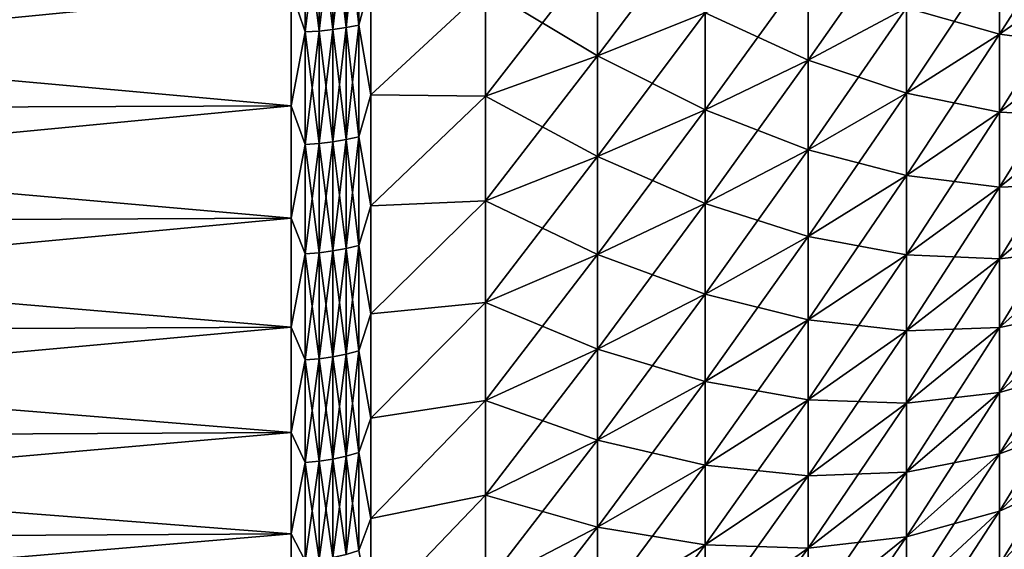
# Model space of a CAD drawing. Header units: metres. Extents: x -2 to 102, y -85 to 102.
# Tile 159 of 256: x 75.41 to 85.44, y -15.82 to -10.42. Entities that reach past the tile are written whole.
import ezdxf

# ---------------------------------------------------------------- set-up
doc = ezdxf.new("R2010")
doc.units = ezdxf.units.M
doc.layers.add('solid_21064300', color=7, linetype='CONTINUOUS')

msp = doc.modelspace()

# ---------------------------------------------------------------- linework, layer by layer
at = {"layer": 'solid_21064300'}
for points in [[(86.288727, -9.167355, 15.266932), (85.392906, -9.746513, 16.23144), (85.392906, -10.569164, 15.708179)], [(86.288727, -9.941122, 14.774766), (86.288727, -9.167355, 15.266932), (85.392906, -10.569164, 15.708179)], [(78.734543, -9.333827, -22.950645), (78.864388, -9.310878, -22.894215), (78.864388, -10.477098, -22.384546)], [(78.734543, -10.502922, 22.43972), (78.864388, -10.477098, 22.384546), (78.864388, -9.310878, 22.894215)], [(78.734543, -9.333827, 22.950645), (78.734543, -10.502922, 22.43972), (78.864388, -9.310878, 22.894215)], [(78.864388, -10.477098, -22.384546), (78.864388, -9.310878, -22.894215), (78.987701, -10.022864, -22.51174)], [(78.864388, -9.310878, 22.894215), (78.864388, -10.477098, 22.384546), (78.987701, -10.022865, 22.51174)], [(78.318642, -10.547449, -22.534853), (78.176163, -10.123308, -22.737341), (78.318642, -9.373398, -23.047943)], [(78.318642, -9.373398, 23.047943), (78.176163, -10.123309, 22.737341), (78.318642, -10.547449, 22.534853)], [(78.318642, -9.373398, -23.047943), (78.460419, -9.365232, -23.027863), (78.460419, -10.53826, -22.515219)], [(78.318642, -10.547449, 22.534853), (78.460419, -10.53826, 22.515219), (78.460419, -9.365232, 23.027863)], [(78.318642, -9.373398, 23.047943), (78.318642, -10.547449, 22.534853), (78.460419, -9.365232, 23.027863)], [(78.318642, -10.547449, -22.534853), (78.318642, -9.373398, -23.047943), (78.460419, -10.53826, -22.515219)], [(78.460419, -9.365232, -23.027863), (78.59948, -9.352001, -22.995331), (78.59948, -10.523372, -22.483412)], [(78.460419, -10.53826, 22.515219), (78.59948, -10.523372, 22.483412), (78.59948, -9.352001, 22.995331)], [(78.460419, -9.365232, 23.027863), (78.460419, -10.53826, 22.515219), (78.59948, -9.352001, 22.995331)], [(78.460419, -10.53826, -22.515219), (78.460419, -9.365232, -23.027863), (78.59948, -10.523372, -22.483412)], [(78.59948, -9.352001, -22.995331), (78.734543, -9.333827, -22.950645), (78.734543, -10.502922, -22.43972)], [(78.59948, -10.523372, 22.483412), (78.734543, -10.502922, 22.43972), (78.734543, -9.333827, 22.950645)], [(78.59948, -9.352001, 22.995331), (78.59948, -10.523372, 22.483412), (78.734543, -9.333827, 22.950645)], [(78.59948, -10.523372, -22.483412), (78.59948, -9.352001, -22.995331), (78.734543, -10.502922, -22.43972)], [(78.734543, -10.502922, -22.43972), (78.734543, -9.333827, -22.950645), (78.864388, -10.477098, -22.384546)], [(82.392014, -9.337927, 19.950682), (81.295166, -9.732214, 20.793085), (81.295166, -10.789712, 20.264513)], [(82.392014, -10.352581, 19.443523), (82.392014, -9.337927, 19.950682), (81.295166, -10.789712, 20.264513)], [(84.443321, -9.405608, 17.664982), (83.44223, -9.890848, 18.576326), (83.44223, -10.83402, 18.042528)], [(84.443321, -10.302508, 17.157372), (84.443321, -9.405608, 17.664982), (83.44223, -10.83402, 18.042528)], [(81.295166, -9.732214, -20.793085), (81.295166, -10.789712, -20.264513), (80.154282, -10.103372, -21.586073)], [(81.295166, -9.732214, 20.793085), (80.154282, -10.103372, 21.586073), (80.154282, -11.2012, 21.037342)], [(81.295166, -10.789712, 20.264513), (81.295166, -9.732214, 20.793085), (80.154282, -11.2012, 21.037342)], [(82.392014, -10.352581, -19.443523), (81.295166, -10.789712, -20.264513), (81.295166, -9.732214, -20.793085)], [(85.392906, -9.746513, -16.23144), (85.392906, -10.569164, -15.708179), (84.443321, -10.302508, -17.157372)], [(85.392906, -9.746513, 16.23144), (84.443321, -10.302508, 17.157372), (84.443321, -11.172089, 16.604261)], [(85.392906, -10.569164, 15.708179), (85.392906, -9.746513, 16.23144), (84.443321, -11.172089, 16.604261)], [(86.288727, -9.941122, -14.774766), (85.392906, -10.569164, -15.708179), (85.392906, -9.746513, -16.23144)], [(83.44223, -9.890848, -18.576326), (83.44223, -10.83402, -18.042528), (82.392014, -10.352581, -19.443523)], [(83.44223, -9.890848, 18.576326), (82.392014, -10.352581, 19.443523), (82.392014, -11.339784, 18.884806)], [(83.44223, -10.83402, 18.042528), (83.44223, -9.890848, 18.576326), (82.392014, -11.339784, 18.884806)], [(84.443321, -10.302508, -17.157372), (83.44223, -10.83402, -18.042528), (83.44223, -9.890848, -18.576326)], [(78.864388, -10.477098, -22.384546), (78.987701, -10.022864, -22.51174), (78.987701, -11.187299, -21.956333)], [(78.864388, -10.477098, 22.384546), (78.987701, -11.1873, 21.956333), (78.987701, -10.022865, 22.51174)], [(80.154282, -10.103372, -21.586073), (78.987701, -11.187299, -21.956333), (78.987701, -10.022864, -22.51174)], [(80.154282, -10.103372, 21.586073), (78.987701, -10.022865, 22.51174), (78.987701, -11.1873, 21.956333)], [(86.288727, -9.941122, -14.774766), (86.288727, -10.688528, -14.24342), (85.392906, -10.569164, -15.708179)], [(86.288727, -9.941122, 14.774766), (85.392906, -10.569164, 15.708179), (85.392906, -11.363788, 15.143265)], [(86.288727, -10.688528, 14.24342), (86.288727, -9.941122, 14.774766), (85.392906, -11.363788, 15.143265)], [(65.671745, -10.167707, -22.837025), (78.176163, -10.123308, -22.737341), (78.176163, -11.299412, -22.176369)], [(65.671745, -11.34897, 22.27359), (78.176163, -11.299414, 22.176369), (78.176163, -10.123309, 22.737341)], [(65.671745, -10.167706, 22.837025), (65.671745, -11.34897, 22.27359), (78.176163, -10.123309, 22.737341)], [(78.318642, -10.547449, -22.534853), (78.176163, -11.299412, -22.176369), (78.176163, -10.123308, -22.737341)], [(78.318642, -10.547449, 22.534853), (78.176163, -10.123309, 22.737341), (78.176163, -11.299414, 22.176369)], [(80.154282, -10.103372, -21.586073), (80.154282, -11.2012, -21.037342), (78.987701, -11.187299, -21.956333)], [(80.154282, -11.2012, 21.037342), (80.154282, -10.103372, 21.586073), (78.987701, -11.1873, 21.956333)], [(81.295166, -10.789712, -20.264513), (80.154282, -11.2012, -21.037342), (80.154282, -10.103372, -21.586073)], [(65.671745, -11.34897, -22.27359), (65.671745, -10.167707, -22.837025), (78.176163, -11.299412, -22.176369)], [(84.443321, -10.302508, -17.157372), (84.443321, -11.172089, -16.604261), (83.44223, -10.83402, -18.042528)], [(84.443321, -10.302508, 17.157372), (83.44223, -10.83402, 18.042528), (83.44223, -11.748462, 17.460884)], [(84.443321, -11.172089, 16.604261), (84.443321, -10.302508, 17.157372), (83.44223, -11.748462, 17.460884)], [(85.392906, -10.569164, -15.708179), (84.443321, -11.172089, -16.604261), (84.443321, -10.302508, -17.157372)], [(82.392014, -10.352581, -19.443523), (82.392014, -11.339784, -18.884806), (81.295166, -10.789712, -20.264513)], [(82.392014, -10.352581, 19.443523), (81.295166, -10.789712, 20.264513), (81.295166, -11.818598, 19.682203)], [(82.392014, -11.339784, 18.884806), (82.392014, -10.352581, 19.443523), (81.295166, -11.818598, 19.682203)], [(83.44223, -10.83402, -18.042528), (82.392014, -11.339784, -18.884806), (82.392014, -10.352581, -19.443523)], [(78.460419, -10.53826, -22.515219), (78.59948, -10.523372, -22.483412), (78.59948, -11.666837, -21.911871)], [(78.460419, -11.683342, 21.942869), (78.59948, -11.666837, 21.911871), (78.59948, -10.523372, 22.483412)], [(78.460419, -10.53826, 22.515219), (78.460419, -11.683342, 21.942869), (78.59948, -10.523372, 22.483412)], [(78.59948, -10.523372, -22.483412), (78.734543, -10.502922, -22.43972), (78.734543, -11.644165, -21.869289)], [(78.59948, -11.666837, 21.911871), (78.734543, -11.644165, 21.869289), (78.734543, -10.502922, 22.43972)], [(78.59948, -10.523372, 22.483412), (78.59948, -11.666837, 21.911871), (78.734543, -10.502922, 22.43972)], [(78.59948, -11.666837, -21.911871), (78.59948, -10.523372, -22.483412), (78.734543, -11.644165, -21.869289)], [(78.734543, -10.502922, -22.43972), (78.864388, -10.477098, -22.384546), (78.864388, -11.615535, -21.815517)], [(78.734543, -11.644165, 21.869289), (78.864388, -11.615535, 21.815517), (78.864388, -10.477098, 22.384546)], [(78.734543, -10.502922, 22.43972), (78.734543, -11.644165, 21.869289), (78.864388, -10.477098, 22.384546)], [(78.734543, -11.644165, -21.869289), (78.734543, -10.502922, -22.43972), (78.864388, -11.615535, -21.815517)], [(78.864388, -11.615535, -21.815517), (78.864388, -10.477098, -22.384546), (78.987701, -11.187299, -21.956333)], [(78.864388, -10.477098, 22.384546), (78.864388, -11.615535, 21.815517), (78.987701, -11.1873, 21.956333)], [(78.318642, -11.69353, -21.962004), (78.176163, -11.299412, -22.176369), (78.318642, -10.547449, -22.534853)], [(78.318642, -10.547449, 22.534853), (78.176163, -11.299414, 22.176369), (78.318642, -11.69353, 21.962004)], [(78.318642, -10.547449, -22.534853), (78.460419, -10.53826, -22.515219), (78.460419, -11.683342, -21.942869)], [(78.318642, -11.69353, 21.962004), (78.460419, -11.683342, 21.942869), (78.460419, -10.53826, 22.515219)], [(78.318642, -10.547449, 22.534853), (78.318642, -11.69353, 21.962004), (78.460419, -10.53826, 22.515219)], [(78.318642, -11.69353, -21.962004), (78.318642, -10.547449, -22.534853), (78.460419, -11.683342, -21.942869)], [(78.460419, -11.683342, -21.942869), (78.460419, -10.53826, -22.515219), (78.59948, -11.666837, -21.911871)], [(85.392906, -10.569164, -15.708179), (85.392906, -11.363788, -15.143265), (84.443321, -11.172089, -16.604261)], [(85.392906, -10.569164, 15.708179), (84.443321, -11.172089, 16.604261), (84.443321, -12.012042, 16.00712)], [(85.392906, -11.363788, 15.143265), (85.392906, -10.569164, 15.708179), (84.443321, -12.012042, 16.00712)], [(86.288727, -10.688528, -14.24342), (85.392906, -11.363788, -15.143265), (85.392906, -10.569164, -15.708179)], [(86.288727, -10.688528, -14.24342), (86.288727, -11.407589, -13.674302), (85.392906, -11.363788, -15.143265)], [(86.288727, -10.688528, 14.24342), (85.392906, -11.363788, 15.143265), (85.392906, -12.128277, 14.538193)], [(86.288727, -11.407589, 13.674302), (86.288727, -10.688528, 14.24342), (85.392906, -12.128277, 14.538193)], [(81.295166, -10.789712, -20.264513), (81.295166, -11.818598, -19.682203), (80.154282, -11.2012, -21.037342)], [(81.295166, -10.789712, 20.264513), (80.154282, -11.2012, 21.037342), (80.154282, -12.269324, 20.432825)], [(81.295166, -11.818598, 19.682203), (81.295166, -10.789712, 20.264513), (80.154282, -12.269324, 20.432825)], [(82.392014, -11.339784, -18.884806), (81.295166, -11.818598, -19.682203), (81.295166, -10.789712, -20.264513)], [(83.44223, -10.83402, -18.042528), (83.44223, -11.748462, -17.460884), (82.392014, -11.339784, -18.884806)], [(83.44223, -10.83402, 18.042528), (82.392014, -11.339784, 18.884806), (82.392014, -12.296914, 18.276009)], [(83.44223, -11.748462, 17.460884), (83.44223, -10.83402, 18.042528), (82.392014, -12.296914, 18.276009)], [(84.443321, -11.172089, -16.604261), (83.44223, -11.748462, -17.460884), (83.44223, -10.83402, -18.042528)], [(78.864388, -11.615535, -21.815517), (78.987701, -11.187299, -21.956333), (78.987701, -12.32107, -21.340746)], [(78.864388, -11.615535, 21.815517), (78.987701, -12.321071, 21.340746), (78.987701, -11.1873, 21.956333)], [(80.154282, -11.2012, -21.037342), (78.987701, -12.32107, -21.340746), (78.987701, -11.187299, -21.956333)], [(80.154282, -11.2012, 21.037342), (78.987701, -11.1873, 21.956333), (78.987701, -12.321071, 21.340746)], [(80.154282, -11.2012, -21.037342), (80.154282, -12.269324, -20.432825), (78.987701, -12.32107, -21.340746)], [(80.154282, -12.269324, 20.432825), (80.154282, -11.2012, 21.037342), (78.987701, -12.321071, 21.340746)], [(81.295166, -11.818598, -19.682203), (80.154282, -12.269324, -20.432825), (80.154282, -11.2012, -21.037342)], [(84.443321, -11.172089, -16.604261), (84.443321, -12.012042, -16.00712), (83.44223, -11.748462, -17.460884)], [(84.443321, -11.172089, 16.604261), (83.44223, -11.748462, 17.460884), (83.44223, -12.631749, 16.832935)], [(84.443321, -12.012042, 16.00712), (84.443321, -11.172089, 16.604261), (83.44223, -12.631749, 16.832935)], [(85.392906, -11.363788, -15.143265), (84.443321, -12.012042, -16.00712), (84.443321, -11.172089, -16.604261)], [(65.671745, -11.34897, -22.27359), (78.176163, -11.299412, -22.176369), (78.176163, -12.444545, -21.554613)], [(65.671745, -12.499128, 21.649105), (78.176163, -12.444546, 21.554613), (78.176163, -11.299414, 22.176369)], [(65.671745, -11.34897, 22.27359), (65.671745, -12.499128, 21.649105), (78.176163, -11.299414, 22.176369)], [(78.318642, -11.69353, -21.962004), (78.176163, -12.444545, -21.554613), (78.176163, -11.299412, -22.176369)], [(78.318642, -11.69353, 21.962004), (78.176163, -11.299414, 22.176369), (78.176163, -12.444546, 21.554613)], [(65.671745, -12.499128, -21.649105), (65.671745, -11.34897, -22.27359), (78.176163, -12.444545, -21.554613)], [(82.392014, -11.339784, -18.884806), (82.392014, -12.296914, -18.276009), (81.295166, -11.818598, -19.682203)], [(82.392014, -11.339784, 18.884806), (81.295166, -11.818598, 19.682203), (81.295166, -12.816142, 19.047699)], [(82.392014, -12.296914, 18.276009), (82.392014, -11.339784, 18.884806), (81.295166, -12.816142, 19.047699)], [(83.44223, -11.748462, -17.460884), (82.392014, -12.296914, -18.276009), (82.392014, -11.339784, -18.884806)], [(85.392906, -11.363788, -15.143265), (85.392906, -12.128277, -14.538193), (84.443321, -12.012042, -16.00712)], [(85.392906, -11.363788, 15.143265), (84.443321, -12.012042, 16.00712), (84.443321, -12.820142, 15.367532)], [(85.392906, -12.128277, 14.538193), (85.392906, -11.363788, 15.143265), (84.443321, -12.820142, 15.367532)], [(86.288727, -11.407589, -13.674302), (85.392906, -12.128277, -14.538193), (85.392906, -11.363788, -15.143265)], [(86.288727, -11.407589, -13.674302), (86.288727, -12.096399, -13.068923), (85.392906, -12.128277, -14.538193)], [(86.288727, -11.407589, 13.674302), (85.392906, -12.128277, 14.538193), (85.392906, -12.860604, 13.894567)], [(86.288727, -12.096399, 13.068923), (86.288727, -11.407589, 13.674302), (85.392906, -12.860604, 13.894567)], [(78.734543, -11.644165, -21.869289), (78.864388, -11.615535, -21.815517), (78.864388, -12.723169, -21.188639)], [(78.734543, -12.75453, 21.240866), (78.864388, -12.723169, 21.188639), (78.864388, -11.615535, 21.815517)], [(78.734543, -11.644165, 21.869289), (78.734543, -12.75453, 21.240866), (78.864388, -11.615535, 21.815517)], [(78.864388, -12.723169, -21.188639), (78.864388, -11.615535, -21.815517), (78.987701, -12.32107, -21.340746)], [(78.864388, -11.615535, 21.815517), (78.864388, -12.723169, 21.188639), (78.987701, -12.321071, 21.340746)], [(78.318642, -12.808602, -21.330915), (78.176163, -12.444545, -21.554613), (78.318642, -11.69353, -21.962004)], [(78.318642, -11.69353, 21.962004), (78.176163, -12.444546, 21.554613), (78.318642, -12.808602, 21.330915)], [(78.318642, -11.69353, -21.962004), (78.460419, -11.683342, -21.942869), (78.460419, -12.797442, -21.312332)], [(78.318642, -12.808602, 21.330915), (78.460419, -12.797442, 21.312332), (78.460419, -11.683342, 21.942869)], [(78.318642, -11.69353, 21.962004), (78.318642, -12.808602, 21.330915), (78.460419, -11.683342, 21.942869)], [(78.318642, -12.808602, -21.330915), (78.318642, -11.69353, -21.962004), (78.460419, -12.797442, -21.312332)], [(78.460419, -11.683342, -21.942869), (78.59948, -11.666837, -21.911871), (78.59948, -12.779364, -21.282223)], [(78.460419, -12.797442, 21.312332), (78.59948, -12.779364, 21.282223), (78.59948, -11.666837, 21.911871)], [(78.460419, -11.683342, 21.942869), (78.460419, -12.797442, 21.312332), (78.59948, -11.666837, 21.911871)], [(78.460419, -12.797442, -21.312332), (78.460419, -11.683342, -21.942869), (78.59948, -12.779364, -21.282223)], [(78.59948, -11.666837, -21.911871), (78.734543, -11.644165, -21.869289), (78.734543, -12.75453, -21.240866)], [(78.59948, -12.779364, 21.282223), (78.734543, -12.75453, 21.240866), (78.734543, -11.644165, 21.869289)], [(78.59948, -11.666837, 21.911871), (78.59948, -12.779364, 21.282223), (78.734543, -11.644165, 21.869289)], [(78.59948, -12.779364, -21.282223), (78.59948, -11.666837, -21.911871), (78.734543, -12.75453, -21.240866)], [(78.734543, -12.75453, -21.240866), (78.734543, -11.644165, -21.869289), (78.864388, -12.723169, -21.188639)], [(81.295166, -11.818598, -19.682203), (81.295166, -12.816142, -19.047699), (80.154282, -12.269324, -20.432825)], [(81.295166, -11.818598, 19.682203), (80.154282, -12.269324, 20.432825), (80.154282, -13.304913, 19.774122)], [(81.295166, -12.816142, 19.047699), (81.295166, -11.818598, 19.682203), (80.154282, -13.304913, 19.774122)], [(82.392014, -12.296914, -18.276009), (81.295166, -12.816142, -19.047699), (81.295166, -11.818598, -19.682203)], [(83.44223, -11.748462, -17.460884), (83.44223, -12.631749, -16.832935), (82.392014, -12.296914, -18.276009)], [(83.44223, -11.748462, 17.460884), (82.392014, -12.296914, 18.276009), (82.392014, -13.221436, 17.618746)], [(83.44223, -12.631749, 16.832935), (83.44223, -11.748462, 17.460884), (82.392014, -13.221436, 17.618746)], [(84.443321, -12.012042, -16.00712), (83.44223, -12.631749, -16.832935), (83.44223, -11.748462, -17.460884)], [(84.443321, -12.012042, -16.00712), (84.443321, -12.820142, -15.367532), (83.44223, -12.631749, -16.832935)], [(84.443321, -12.012042, 16.00712), (83.44223, -12.631749, 16.832935), (83.44223, -13.481539, 16.160351)], [(84.443321, -12.820142, 15.367532), (84.443321, -12.012042, 16.00712), (83.44223, -13.481539, 16.160351)], [(85.392906, -12.128277, -14.538193), (84.443321, -12.820142, -15.367532), (84.443321, -12.012042, -16.00712)], [(85.392906, -12.128277, -14.538193), (85.392906, -12.860604, -13.894567), (84.443321, -12.820142, -15.367532)], [(85.392906, -12.128277, 14.538193), (84.443321, -12.820142, 15.367532), (84.443321, -13.594245, 14.687191)], [(85.392906, -12.860604, 13.894567), (85.392906, -12.128277, 14.538193), (84.443321, -13.594245, 14.687191)], [(86.288727, -12.096399, -13.068923), (85.392906, -12.860604, -13.894567), (85.392906, -12.128277, -14.538193)], [(86.288727, -12.096399, -13.068923), (86.288727, -12.753133, -12.428886), (85.392906, -12.860604, -13.894567)], [(86.288727, -12.096399, 13.068923), (85.392906, -12.860604, 13.894567), (85.392906, -13.558827, 13.214097)], [(86.288727, -12.753133, 12.428886), (86.288727, -12.096399, 13.068923), (85.392906, -13.558827, 13.214097)], [(78.864388, -12.723169, -21.188639), (78.987701, -12.32107, -21.340746), (78.987701, -13.421071, -20.666666)], [(78.864388, -12.723169, 21.188639), (78.987701, -13.421071, 20.666666), (78.987701, -12.321071, 21.340746)], [(80.154282, -12.269324, -20.432825), (78.987701, -13.421071, -20.666666), (78.987701, -12.32107, -21.340746)], [(80.154282, -12.269324, -20.432825), (80.154282, -13.304913, -19.774122), (78.987701, -13.421071, -20.666666)], [(80.154282, -12.269324, 20.432825), (78.987701, -12.321071, 21.340746), (78.987701, -13.421071, 20.666666)], [(80.154282, -13.304913, 19.774122), (80.154282, -12.269324, 20.432825), (78.987701, -13.421071, 20.666666)], [(81.295166, -12.816142, -19.047699), (80.154282, -13.304913, -19.774122), (80.154282, -12.269324, -20.432825)], [(82.392014, -12.296914, -18.276009), (82.392014, -13.221436, -17.618746), (81.295166, -12.816142, -19.047699)], [(82.392014, -12.296914, 18.276009), (81.295166, -12.816142, 19.047699), (81.295166, -13.779701, 18.362684)], [(82.392014, -13.221436, 17.618746), (82.392014, -12.296914, 18.276009), (81.295166, -13.779701, 18.362684)], [(83.44223, -12.631749, -16.832935), (82.392014, -13.221436, -17.618746), (82.392014, -12.296914, -18.276009)], [(65.671745, -12.499128, -21.649105), (78.176163, -12.444545, -21.554613), (78.176163, -13.555571, -20.873777)], [(65.671745, -13.615026, 20.965282), (78.176163, -13.55557, 20.873777), (78.176163, -12.444546, 21.554613)], [(65.671745, -12.499128, 21.649105), (65.671745, -13.615026, 20.965282), (78.176163, -12.444546, 21.554613)], [(65.671745, -13.615026, -20.965282), (65.671745, -12.499128, -21.649105), (78.176163, -13.555571, -20.873777)], [(78.318642, -12.808602, -21.330915), (78.176163, -13.555571, -20.873777), (78.176163, -12.444545, -21.554613)], [(78.318642, -12.808602, 21.330915), (78.176163, -12.444546, 21.554613), (78.176163, -13.55557, 20.873777)], [(83.44223, -12.631749, -16.832935), (83.44223, -13.481539, -16.160351), (82.392014, -13.221436, -17.618746)], [(83.44223, -12.631749, 16.832935), (82.392014, -13.221436, 17.618746), (82.392014, -14.110896, 16.914762)], [(83.44223, -13.481539, 16.160351), (83.44223, -12.631749, 16.832935), (82.392014, -14.110896, 16.914762)], [(84.443321, -12.820142, -15.367532), (83.44223, -13.481539, -16.160351), (83.44223, -12.631749, -16.832935)], [(78.734543, -12.75453, -21.240866), (78.864388, -12.723169, -21.188639), (78.864388, -13.797064, -20.505571)], [(78.734543, -13.831072, 20.556116), (78.864388, -13.797064, 20.505571), (78.864388, -12.723169, 21.188639)], [(78.734543, -12.75453, 21.240866), (78.734543, -13.831072, 20.556116), (78.864388, -12.723169, 21.188639)], [(78.864388, -13.797064, -20.505571), (78.864388, -12.723169, -21.188639), (78.987701, -13.421071, -20.666666)], [(78.864388, -12.723169, 21.188639), (78.864388, -13.797064, 20.505571), (78.987701, -13.421071, 20.666666)], [(78.318642, -13.889709, -20.643263), (78.176163, -13.555571, -20.873777), (78.318642, -12.808602, -21.330915)], [(78.318642, -12.808602, 21.330915), (78.176163, -13.55557, 20.873777), (78.318642, -13.889709, 20.643263)], [(78.318642, -12.808602, -21.330915), (78.460419, -12.797442, -21.312332), (78.460419, -13.877606, -20.625277)], [(78.318642, -13.889709, 20.643263), (78.460419, -13.877606, 20.625277), (78.460419, -12.797442, 21.312332)], [(78.318642, -12.808602, 21.330915), (78.318642, -13.889709, 20.643263), (78.460419, -12.797442, 21.312332)], [(78.318642, -13.889709, -20.643263), (78.318642, -12.808602, -21.330915), (78.460419, -13.877606, -20.625277)], [(78.460419, -12.797442, -21.312332), (78.59948, -12.779364, -21.282223), (78.59948, -13.858002, -20.59614)], [(78.460419, -13.877606, 20.625277), (78.59948, -13.858002, 20.59614), (78.59948, -12.779364, 21.282223)], [(78.460419, -12.797442, 21.312332), (78.460419, -13.877606, 20.625277), (78.59948, -12.779364, 21.282223)], [(78.460419, -13.877606, -20.625277), (78.460419, -12.797442, -21.312332), (78.59948, -13.858002, -20.59614)], [(78.59948, -12.779364, -21.282223), (78.734543, -12.75453, -21.240866), (78.734543, -13.831072, -20.556116)], [(78.59948, -13.858002, 20.59614), (78.734543, -13.831072, 20.556116), (78.734543, -12.75453, 21.240866)], [(78.59948, -12.779364, 21.282223), (78.59948, -13.858002, 20.59614), (78.734543, -12.75453, 21.240866)], [(78.59948, -13.858002, -20.59614), (78.59948, -12.779364, -21.282223), (78.734543, -13.831072, -20.556116)], [(78.734543, -13.831072, -20.556116), (78.734543, -12.75453, -21.240866), (78.864388, -13.797064, -20.505571)], [(81.295166, -12.816142, -19.047699), (81.295166, -13.779701, -18.362684), (80.154282, -13.304913, -19.774122)], [(81.295166, -12.816142, 19.047699), (80.154282, -13.304913, 19.774122), (80.154282, -14.305219, 19.062984)], [(81.295166, -13.779701, 18.362684), (81.295166, -12.816142, 19.047699), (80.154282, -14.305219, 19.062984)], [(82.392014, -13.221436, -17.618746), (81.295166, -13.779701, -18.362684), (81.295166, -12.816142, -19.047699)], [(84.443321, -12.820142, -15.367532), (84.443321, -13.594245, -14.687191), (83.44223, -13.481539, -16.160351)], [(84.443321, -12.820142, 15.367532), (83.44223, -13.481539, 16.160351), (83.44223, -14.295578, 15.44491)], [(84.443321, -13.594245, 14.687191), (84.443321, -12.820142, 15.367532), (83.44223, -14.295578, 15.44491)], [(85.392906, -12.860604, -13.894567), (84.443321, -13.594245, -14.687191), (84.443321, -12.820142, -15.367532)], [(86.288727, -12.753133, -12.428886), (85.392906, -13.558827, -13.214097), (85.392906, -12.860604, -13.894567)], [(86.288727, -12.753133, -12.428886), (86.288727, -13.376047, -11.755892), (85.392906, -13.558827, -13.214097)], [(86.288727, -12.753133, 12.428886), (85.392906, -13.558827, 13.214097), (85.392906, -14.221095, 12.498585)], [(86.288727, -13.376047, 11.755892), (86.288727, -12.753133, 12.428886), (85.392906, -14.221095, 12.498585)], [(85.392906, -12.860604, -13.894567), (85.392906, -13.558827, -13.214097), (84.443321, -13.594245, -14.687191)], [(85.392906, -12.860604, 13.894567), (84.443321, -13.594245, 14.687191), (84.443321, -14.332298, 13.967902)], [(85.392906, -13.558827, 13.214097), (85.392906, -12.860604, 13.894567), (84.443321, -14.332298, 13.967902)], [(82.392014, -13.221436, -17.618746), (82.392014, -14.110896, -16.914762), (81.295166, -13.779701, -18.362684)], [(82.392014, -13.221436, 17.618746), (81.295166, -13.779701, 18.362684), (81.295166, -14.706718, 17.628975)], [(82.392014, -14.110896, 16.914762), (82.392014, -13.221436, 17.618746), (81.295166, -14.706718, 17.628975)], [(83.44223, -13.481539, -16.160351), (82.392014, -14.110896, -16.914762), (82.392014, -13.221436, -17.618746)], [(80.154282, -13.304913, -19.774122), (78.987701, -14.48429, -19.935936), (78.987701, -13.421071, -20.666666)], [(80.154282, -13.304913, -19.774122), (80.154282, -14.305219, -19.062984), (78.987701, -14.48429, -19.935936)], [(80.154282, -13.304913, 19.774122), (78.987701, -13.421071, 20.666666), (78.987701, -14.484288, 19.935938)], [(80.154282, -14.305219, 19.062984), (80.154282, -13.304913, 19.774122), (78.987701, -14.484288, 19.935938)], [(81.295166, -13.779701, -18.362684), (80.154282, -14.305219, -19.062984), (80.154282, -13.304913, -19.774122)], [(78.864388, -13.797064, -20.505571), (78.987701, -13.421071, -20.666666), (78.987701, -14.48429, -19.935936)], [(78.864388, -13.797064, 20.505571), (78.987701, -14.484288, 19.935938), (78.987701, -13.421071, 20.666666)], [(86.288727, -13.376047, -11.755892), (85.392906, -14.221095, -12.498585), (85.392906, -13.558827, -13.214097)], [(86.288727, -13.376047, -11.755892), (86.288727, -13.96349, -11.051723), (85.392906, -14.221095, -12.498585)], [(86.288727, -13.376047, 11.755892), (85.392906, -14.221095, 12.498585), (85.392906, -14.845651, 11.749928)], [(86.288727, -13.96349, 11.051723), (86.288727, -13.376047, 11.755892), (85.392906, -14.845651, 11.749928)], [(83.44223, -13.481539, -16.160351), (83.44223, -14.295578, -15.44491), (82.392014, -14.110896, -16.914762)], [(83.44223, -13.481539, 16.160351), (82.392014, -14.110896, 16.914762), (82.392014, -14.962937, 16.165924)], [(83.44223, -14.295578, 15.44491), (83.44223, -13.481539, 16.160351), (82.392014, -14.962937, 16.165924)], [(84.443321, -13.594245, -14.687191), (83.44223, -14.295578, -15.44491), (83.44223, -13.481539, -16.160351)], [(65.671745, -14.693605, 20.223993), (78.176163, -14.629442, 20.135725), (78.176163, -13.55557, 20.873777)], [(65.671745, -13.615026, 20.965282), (65.671745, -14.693605, 20.223993), (78.176163, -13.55557, 20.873777)], [(65.671745, -13.615026, -20.965282), (78.176163, -13.555571, -20.873777), (78.176163, -14.629445, -20.135723)], [(65.671745, -14.693605, -20.223993), (65.671745, -13.615026, -20.965282), (78.176163, -14.629445, -20.135723)], [(78.318642, -13.889709, 20.643263), (78.176163, -13.55557, 20.873777), (78.176163, -14.629442, 20.135725)], [(78.318642, -13.889709, -20.643263), (78.176163, -14.629445, -20.135723), (78.176163, -13.555571, -20.873777)], [(84.443321, -13.594245, -14.687191), (84.443321, -14.332298, -13.967902), (83.44223, -14.295578, -15.44491)], [(84.443321, -13.594245, 14.687191), (83.44223, -14.295578, 15.44491), (83.44223, -15.071708, 14.688513)], [(84.443321, -14.332298, 13.967902), (84.443321, -13.594245, 14.687191), (83.44223, -15.071708, 14.688513)], [(85.392906, -13.558827, -13.214097), (84.443321, -14.332298, -13.967902), (84.443321, -13.594245, -14.687191)], [(85.392906, -13.558827, -13.214097), (85.392906, -14.221095, -12.498585), (84.443321, -14.332298, -13.967902)], [(85.392906, -13.558827, 13.214097), (84.443321, -14.332298, 13.967902), (84.443321, -15.032345, 13.211574)], [(85.392906, -14.221095, 12.498585), (85.392906, -13.558827, 13.214097), (84.443321, -15.032345, 13.211574)], [(78.59948, -13.858002, -20.59614), (78.734543, -13.831072, -20.556116), (78.734543, -14.870936, -19.816854)], [(78.59948, -14.899891, 19.855438), (78.734543, -14.870936, 19.816854), (78.734543, -13.831072, 20.556116)], [(78.59948, -13.858002, 20.59614), (78.59948, -14.899891, 19.855438), (78.734543, -13.831072, 20.556116)], [(78.734543, -13.831072, -20.556116), (78.864388, -13.797064, -20.505571), (78.864388, -14.834372, -19.768127)], [(78.734543, -14.870936, 19.816854), (78.864388, -14.834372, 19.768127), (78.864388, -13.797064, 20.505571)], [(78.734543, -13.831072, 20.556116), (78.734543, -14.870936, 19.816854), (78.864388, -13.797064, 20.505571)], [(78.734543, -14.870936, -19.816854), (78.734543, -13.831072, -20.556116), (78.864388, -14.834372, -19.768127)], [(78.864388, -14.834372, -19.768127), (78.864388, -13.797064, -20.505571), (78.987701, -14.48429, -19.935936)], [(78.864388, -13.797064, 20.505571), (78.864388, -14.834372, 19.768127), (78.987701, -14.484288, 19.935938)], [(81.295166, -13.779701, -18.362684), (81.295166, -14.706718, -17.628975), (80.154282, -14.305219, -19.062984)], [(81.295166, -13.779701, 18.362684), (80.154282, -14.305219, 19.062984), (80.154282, -15.26759, 18.301292)], [(81.295166, -14.706718, 17.628975), (81.295166, -13.779701, 18.362684), (80.154282, -15.26759, 18.301292)], [(82.392014, -14.110896, -16.914762), (81.295166, -14.706718, -17.628975), (81.295166, -13.779701, -18.362684)], [(78.318642, -14.933981, -19.900866), (78.176163, -14.629445, -20.135723), (78.318642, -13.889709, -20.643263)], [(78.318642, -13.889709, 20.643263), (78.176163, -14.629442, 20.135725), (78.318642, -14.933981, 19.900866)], [(78.318642, -13.889709, -20.643263), (78.460419, -13.877606, -20.625277), (78.460419, -14.92097, -19.883528)], [(78.318642, -14.933981, 19.900866), (78.460419, -14.92097, 19.883528), (78.460419, -13.877606, 20.625277)], [(78.318642, -13.889709, 20.643263), (78.318642, -14.933981, 19.900866), (78.460419, -13.877606, 20.625277)], [(78.318642, -14.933981, -19.900866), (78.318642, -13.889709, -20.643263), (78.460419, -14.92097, -19.883528)], [(78.460419, -13.877606, -20.625277), (78.59948, -13.858002, -20.59614), (78.59948, -14.899891, -19.855438)], [(78.460419, -14.92097, 19.883528), (78.59948, -14.899891, 19.855438), (78.59948, -13.858002, 20.59614)], [(78.460419, -13.877606, 20.625277), (78.460419, -14.92097, 19.883528), (78.59948, -13.858002, 20.59614)], [(78.460419, -14.92097, -19.883528), (78.460419, -13.877606, -20.625277), (78.59948, -14.899891, -19.855438)], [(78.59948, -14.899891, -19.855438), (78.59948, -13.858002, -20.59614), (78.734543, -14.870936, -19.816854)], [(86.288727, -13.96349, -11.051723), (85.392906, -14.845651, -11.749928), (85.392906, -14.221095, -12.498585)], [(86.288727, -13.96349, -11.051723), (86.288727, -14.513905, -10.318246), (85.392906, -14.845651, -11.749928)], [(86.288727, -13.96349, 11.051723), (85.392906, -14.845651, 11.749928), (85.392906, -15.430838, 10.970113)], [(86.288727, -14.513905, 10.318246), (86.288727, -13.96349, 11.051723), (85.392906, -15.430838, 10.970113)], [(82.392014, -14.110896, -16.914762), (82.392014, -14.962937, -16.165924), (81.295166, -14.706718, -17.628975)], [(82.392014, -14.110896, 16.914762), (81.295166, -14.706718, 17.628975), (81.295166, -15.594736, 16.848518)], [(82.392014, -14.962937, 16.165924), (82.392014, -14.110896, 16.914762), (81.295166, -15.594736, 16.848518)], [(83.44223, -14.295578, -15.44491), (82.392014, -14.962937, -16.165924), (82.392014, -14.110896, -16.914762)], [(85.392906, -14.221095, -12.498585), (84.443321, -15.032345, -13.211574), (84.443321, -14.332298, -13.967902)], [(85.392906, -14.221095, -12.498585), (85.392906, -14.845651, -11.749928), (84.443321, -15.032345, -13.211574)], [(85.392906, -14.221095, 12.498585), (84.443321, -15.032345, 13.211574), (84.443321, -15.692529, 12.42021)], [(85.392906, -14.845651, 11.749928), (85.392906, -14.221095, 12.498585), (84.443321, -15.692529, 12.42021)], [(80.154282, -14.305219, -19.062984), (78.987701, -15.507813, -19.15056), (78.987701, -14.48429, -19.935936)], [(80.154282, -14.305219, -19.062984), (80.154282, -15.26759, -18.301292), (78.987701, -15.507813, -19.15056)], [(80.154282, -14.305219, 19.062984), (78.987701, -14.484288, 19.935938), (78.987701, -15.507812, 19.150562)], [(80.154282, -15.26759, 18.301292), (80.154282, -14.305219, 19.062984), (78.987701, -15.507812, 19.150562)], [(81.295166, -14.706718, -17.628975), (80.154282, -15.26759, -18.301292), (80.154282, -14.305219, -19.062984)], [(83.44223, -14.295578, -15.44491), (83.44223, -15.071708, -14.688513), (82.392014, -14.962937, -16.165924)], [(83.44223, -14.295578, 15.44491), (82.392014, -14.962937, 16.165924), (82.392014, -15.775299, 15.374215)], [(83.44223, -15.071708, 14.688513), (83.44223, -14.295578, 15.44491), (82.392014, -15.775299, 15.374215)], [(84.443321, -14.332298, -13.967902), (83.44223, -15.071708, -14.688513), (83.44223, -14.295578, -15.44491)], [(84.443321, -14.332298, -13.967902), (84.443321, -15.032345, -13.211574), (83.44223, -15.071708, -14.688513)], [(84.443321, -14.332298, 13.967902), (83.44223, -15.071708, 14.688513), (83.44223, -15.807871, 13.893165)], [(84.443321, -15.032345, 13.211574), (84.443321, -14.332298, 13.967902), (83.44223, -15.807871, 13.893165)], [(78.864388, -14.834372, 19.768127), (78.987701, -15.507812, 19.150562), (78.987701, -14.484288, 19.935938)], [(78.864388, -14.834372, -19.768127), (78.987701, -14.48429, -19.935936), (78.987701, -15.507813, -19.15056)], [(86.288727, -14.513905, -10.318246), (85.392906, -15.430838, -10.970113), (85.392906, -14.845651, -11.749928)], [(86.288727, -14.513905, -10.318246), (86.288727, -15.025831, -9.557406), (85.392906, -15.430838, -10.970113)], [(86.288727, -14.513905, 10.318246), (85.392906, -15.430838, 10.970113), (85.392906, -15.975106, 10.161207)], [(86.288727, -15.025831, 9.557406), (86.288727, -14.513905, 10.318246), (85.392906, -15.975106, 10.161207)], [(65.671745, -15.731912, 19.427273), (78.176163, -15.663223, 19.34248), (78.176163, -14.629442, 20.135725)], [(65.671745, -14.693605, 20.223993), (65.671745, -15.731912, 19.427273), (78.176163, -14.629442, 20.135725)], [(65.671745, -14.693605, -20.223993), (78.176163, -14.629445, -20.135723), (78.176163, -15.663225, -19.342478)], [(78.318642, -14.933981, 19.900866), (78.176163, -14.629442, 20.135725), (78.176163, -15.663223, 19.34248)], [(78.318642, -14.933981, -19.900866), (78.176163, -15.663225, -19.342478), (78.176163, -14.629445, -20.135723)], [(65.671745, -15.731912, -19.427273), (65.671745, -14.693605, -20.223993), (78.176163, -15.663225, -19.342478)], [(81.295166, -14.706718, -17.628975), (81.295166, -15.594736, -16.848518), (80.154282, -15.26759, -18.301292)], [(81.295166, -14.706718, 17.628975), (80.154282, -15.26759, 18.301292), (80.154282, -16.189474, 17.491072)], [(81.295166, -15.594736, 16.848518), (81.295166, -14.706718, 17.628975), (80.154282, -16.189474, 17.491072)], [(82.392014, -14.962937, -16.165924), (81.295166, -15.594736, -16.848518), (81.295166, -14.706718, -17.628975)], [(78.734543, -14.870936, -19.816854), (78.864388, -14.834372, -19.768127), (78.864388, -15.832341, -18.978262)], [(78.734543, -15.871366, 19.025042), (78.864388, -15.832341, 18.978262), (78.864388, -14.834372, 19.768127)], [(78.734543, -14.870936, 19.816854), (78.734543, -15.871366, 19.025042), (78.864388, -14.834372, 19.768127)], [(78.864388, -15.832341, -18.978262), (78.864388, -14.834372, -19.768127), (78.987701, -15.507813, -19.15056)], [(78.864388, -14.834372, 19.768127), (78.864388, -15.832341, 18.978262), (78.987701, -15.507812, 19.150562)], [(85.392906, -14.845651, -11.749928), (84.443321, -15.692529, -12.42021), (84.443321, -15.032345, -13.211574)], [(85.392906, -14.845651, -11.749928), (85.392906, -15.430838, -10.970113), (84.443321, -15.692529, -12.42021)], [(85.392906, -14.845651, 11.749928), (84.443321, -15.692529, 12.42021), (84.443321, -16.3111, 11.59591)], [(85.392906, -15.430838, 10.970113), (85.392906, -14.845651, 11.749928), (84.443321, -16.3111, 11.59591)], [(78.318642, -15.938652, -19.105698), (78.176163, -15.663225, -19.342478), (78.318642, -14.933981, -19.900866)], [(78.318642, -14.933981, 19.900866), (78.176163, -15.663223, 19.34248), (78.318642, -15.938652, 19.105698)], [(78.318642, -14.933981, -19.900866), (78.460419, -14.92097, -19.883528), (78.460419, -15.924766, -19.08905)], [(78.318642, -15.938652, 19.105698), (78.460419, -15.924766, 19.08905), (78.460419, -14.92097, 19.883528)], [(78.318642, -14.933981, 19.900866), (78.318642, -15.938652, 19.105698), (78.460419, -14.92097, 19.883528)], [(78.318642, -15.938652, -19.105698), (78.318642, -14.933981, -19.900866), (78.460419, -15.924766, -19.08905)], [(78.460419, -14.92097, -19.883528), (78.59948, -14.899891, -19.855438), (78.59948, -15.902267, -19.062084)], [(78.460419, -15.924766, 19.08905), (78.59948, -15.902267, 19.062084), (78.59948, -14.899891, 19.855438)], [(78.460419, -14.92097, 19.883528), (78.460419, -15.924766, 19.08905), (78.59948, -14.899891, 19.855438)], [(78.460419, -15.924766, -19.08905), (78.460419, -14.92097, -19.883528), (78.59948, -15.902267, -19.062084)], [(78.59948, -14.899891, -19.855438), (78.734543, -14.870936, -19.816854), (78.734543, -15.871366, -19.025042)], [(78.59948, -15.902267, 19.062084), (78.734543, -15.871366, 19.025042), (78.734543, -14.870936, 19.816854)], [(78.59948, -14.899891, 19.855438), (78.59948, -15.902267, 19.062084), (78.734543, -14.870936, 19.816854)], [(78.59948, -15.902267, -19.062084), (78.59948, -14.899891, -19.855438), (78.734543, -15.871366, -19.025042)], [(78.734543, -15.871366, -19.025042), (78.734543, -14.870936, -19.816854), (78.864388, -15.832341, -18.978262)], [(82.392014, -14.962937, -16.165924), (82.392014, -15.775299, -15.374215), (81.295166, -15.594736, -16.848518)], [(82.392014, -14.962937, 16.165924), (81.295166, -15.594736, 16.848518), (81.295166, -16.441401, 16.02338)], [(82.392014, -15.775299, 15.374215), (82.392014, -14.962937, 16.165924), (81.295166, -16.441401, 16.02338)], [(83.44223, -15.071708, -14.688513), (82.392014, -15.775299, -15.374215), (82.392014, -14.962937, -16.165924)], [(84.443321, -15.032345, -13.211574), (83.44223, -15.807871, -13.893165), (83.44223, -15.071708, -14.688513)], [(84.443321, -15.032345, -13.211574), (84.443321, -15.692529, -12.42021), (83.44223, -15.807871, -13.893165)], [(84.443321, -15.032345, 13.211574), (83.44223, -15.807871, 13.893165), (83.44223, -16.502113, 13.060974)], [(84.443321, -15.692529, 12.42021), (84.443321, -15.032345, 13.211574), (83.44223, -16.502113, 13.060974)], [(86.288727, -15.025831, -9.557406), (85.392906, -15.975106, -10.161207), (85.392906, -15.430838, -10.970113)], [(86.288727, -15.025831, -9.557406), (86.288727, -15.497911, -8.771223), (85.392906, -15.975106, -10.161207)], [(86.288727, -15.025831, 9.557406), (85.392906, -15.975106, 10.161207), (85.392906, -16.477011, 9.325356)], [(86.288727, -15.497911, 8.771223), (86.288727, -15.025831, 9.557406), (85.392906, -16.477011, 9.325356)], [(83.44223, -15.071708, -14.688513), (83.44223, -15.807871, -13.893165), (82.392014, -15.775299, -15.374215)], [(83.44223, -15.071708, 14.688513), (82.392014, -15.775299, 15.374215), (82.392014, -16.545828, 14.541738)], [(83.44223, -15.807871, 13.893165), (83.44223, -15.071708, 14.688513), (82.392014, -16.545828, 14.541738)], [(80.154282, -15.26759, -18.301292), (78.987701, -16.488831, -18.312693), (78.987701, -15.507813, -19.15056)], [(80.154282, -15.26759, -18.301292), (80.154282, -16.189474, -17.491072), (78.987701, -16.488831, -18.312693)], [(80.154282, -15.26759, 18.301292), (78.987701, -15.507812, 19.150562), (78.987701, -16.488831, 18.312693)], [(80.154282, -16.189474, 17.491072), (80.154282, -15.26759, 18.301292), (78.987701, -16.488831, 18.312693)], [(81.295166, -15.594736, -16.848518), (80.154282, -16.189474, -17.491072), (80.154282, -15.26759, -18.301292)], [(85.392906, -15.430838, -10.970113), (84.443321, -16.3111, -11.59591), (84.443321, -15.692529, -12.42021)], [(85.392906, -15.430838, -10.970113), (85.392906, -15.975106, -10.161207), (84.443321, -16.3111, -11.59591)], [(85.392906, -15.430838, 10.970113), (84.443321, -16.3111, 11.59591), (84.443321, -16.886415, 10.740859)], [(85.392906, -15.975106, 10.161207), (85.392906, -15.430838, 10.970113), (84.443321, -16.886415, 10.740859)], [(78.864388, -15.832341, 18.978262), (78.987701, -16.488831, 18.312693), (78.987701, -15.507812, 19.150562)], [(78.864388, -15.832341, -18.978262), (78.987701, -15.507813, -19.15056), (78.987701, -16.488831, -18.312693)], [(86.288727, -15.497911, -8.771223), (85.392906, -16.477011, -9.325356), (85.392906, -15.975106, -10.161207)], [(86.288727, -15.497911, -8.771223), (86.288727, -15.928894, -7.961781), (85.392906, -16.477011, -9.325356)], [(86.288727, -15.497911, 8.771223), (85.392906, -16.477011, 9.325356), (85.392906, -16.935221, 8.464775)], [(86.288727, -15.928894, 7.961781), (86.288727, -15.497911, 8.771223), (85.392906, -16.935221, 8.464775)], [(81.295166, -15.594736, -16.848518), (81.295166, -16.441401, -16.02338), (80.154282, -16.189474, -17.491072)], [(81.295166, -15.594736, 16.848518), (80.154282, -16.189474, 17.491072), (80.154282, -17.068426, 16.634466)], [(81.295166, -16.441401, 16.02338), (81.295166, -15.594736, 16.848518), (80.154282, -17.068426, 16.634466)], [(82.392014, -15.775299, -15.374215), (81.295166, -16.441401, -16.02338), (81.295166, -15.594736, -16.848518)], [(65.671745, -16.727097, 18.577303), (78.176163, -16.654074, 18.496212), (78.176163, -15.663223, 19.34248)], [(65.671745, -15.731912, 19.427273), (65.671745, -16.727097, 18.577303), (78.176163, -15.663223, 19.34248)], [(65.671745, -15.731912, -19.427273), (78.176163, -15.663225, -19.342478), (78.176163, -16.654074, -18.496212)], [(65.671745, -16.727097, -18.577303), (65.671745, -15.731912, -19.427273), (78.176163, -16.654074, -18.496212)], [(78.318642, -15.938652, 19.105698), (78.176163, -15.663223, 19.34248), (78.176163, -16.654074, 18.496212)], [(78.318642, -15.938652, -19.105698), (78.176163, -16.654074, -18.496212), (78.176163, -15.663225, -19.342478)], [(84.443321, -15.692529, -12.42021), (83.44223, -16.502113, -13.060974), (83.44223, -15.807871, -13.893165)], [(84.443321, -15.692529, -12.42021), (84.443321, -16.3111, -11.59591), (83.44223, -16.502113, -13.060974)], [(84.443321, -15.692529, 12.42021), (83.44223, -16.502113, 13.060974), (83.44223, -17.152596, 12.194148)], [(84.443321, -16.3111, 11.59591), (84.443321, -15.692529, 12.42021), (83.44223, -17.152596, 12.194148)], [(82.392014, -15.775299, -15.374215), (82.392014, -16.545828, -14.541738), (81.295166, -16.441401, -16.02338)], [(82.392014, -15.775299, 15.374215), (81.295166, -16.441401, 16.02338), (81.295166, -17.244463, 15.155752)], [(82.392014, -16.545828, 14.541738), (82.392014, -15.775299, 15.374215), (81.295166, -17.244463, 15.155752)], [(83.44223, -15.807871, -13.893165), (82.392014, -16.545828, -14.541738), (82.392014, -15.775299, -15.374215)], [(83.44223, -15.807871, -13.893165), (83.44223, -16.502113, -13.060974), (82.392014, -16.545828, -14.541738)], [(83.44223, -15.807871, 13.893165), (82.392014, -16.545828, 14.541738), (82.392014, -17.27248, 13.670698)], [(83.44223, -16.502113, 13.060974), (83.44223, -15.807871, 13.893165), (82.392014, -17.27248, 13.670698)]]:
    msp.add_3dface(points, dxfattribs=at)

doc.saveas('drawing.dxf')
